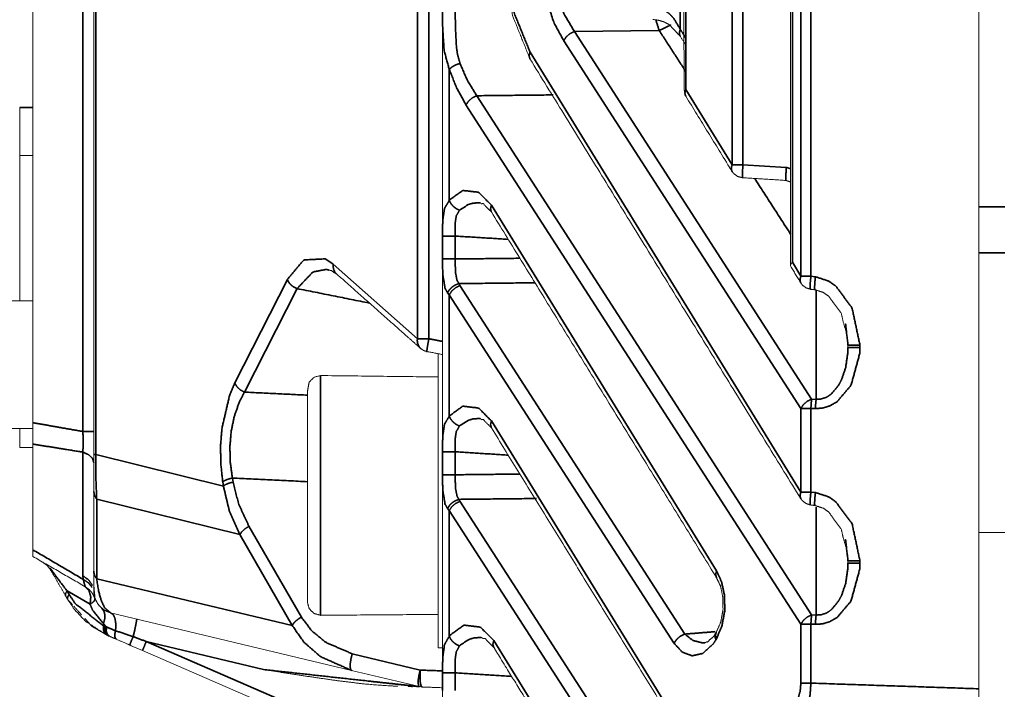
# Model space of a CAD drawing. Header units: millimetres. Extents: x 4 to 836, y 5 to 589.
# Tile 62 of 145: x 504 to 527, y 250 to 265. Entities that reach past the tile are written whole.
import ezdxf

# ---------------------------------------------------------------- set-up
doc = ezdxf.new("R2010")
doc.units = ezdxf.units.MM
doc.layers.add('1', color=7, linetype='Continuous', true_color=0xffffff)
doc.styles.add('ideas_simplex', font='simplex.shx')
doc.dimstyles.get("Standard").update_dxf_attribs({"dimtxt": 0.18, "dimasz": 0.18, "dimexe": 0.18, "dimexo": 0.0625, "dimgap": 0.09, "dimtad": 0, "dimtih": 1, "dimtoh": 1, "dimdec": 4, "dimzin": 0, "dimdsep": 46, "dimtxsty": 'Standard', "dimcen": 0.09, "dimadec": 0, "dimazin": 0, "dimtfac": 1, "dimtdec": 4, "dimtofl": 0, "dimtmove": 0, "dimatfit": 3, "dimfxl": 1, "dimtolj": 1, "dimtzin": 0, "dimarcsym": 0})

# ---------------------------------------------------------------- blocks, each defined once
blk = doc.blocks.new('_U2')
at = {"layer": '1', "color": 152, "lineweight": 13}
for p, q in [((528.608264, 297), (584.408263, 297)), ((528.608264, 246.499924), (584.408263, 246.499924))]:
    blk.add_line(p, q, dxfattribs=at)
at = {"layer": '1', "color": 27, "lineweight": 13}
blk.add_line((582.408263, 246.499924), (582.408263, 297), dxfattribs=at)
at = {"layer": '1', "color": 87, "lineweight": 25}
for p, q in [((580.908263, 278.852462), (575.283263, 278.852462)), ((575.283263, 278.852462), (575.283263, 277.352462)), ((580.908263, 277.352462), (580.908263, 278.852462)), ((575.283263, 266.147462), (575.283263, 264.647462)), ((580.908263, 264.647462), (580.908263, 266.147462)), ((575.283263, 264.647462), (580.908263, 264.647462))]:
    blk.add_line(p, q, dxfattribs=at)
at = {"layer": '1', "color": 27, "lineweight": 18}
for points in [[(582.408263, 297), (582.937244, 294.000002), (581.879282, 293.999998)], [(582.408263, 246.499924), (581.879282, 249.499922), (582.937244, 249.499926)]]:
    blk.add_solid(points, dxfattribs=at)
at = {"layer": '1', "color": 87, "linetype": 'Continuous', "lineweight": 25, "char_height": 3, "attachment_point": 7, "rotation": 90, "line_spacing_factor": 1.204819, "style": 'ideas_simplex'}
for s, insert in [('\\W1.2280;1.99', (580.754763, 266.094962)), ('\\W1.2097;50,5', (573.442263, 266.094962))]:
    blk.add_mtext(s, dxfattribs=dict(at, insert=insert))

msp = doc.modelspace()

# ---------------------------------------------------------------- linework, layer by layer
at = {"layer": '1', "color": 143, "linetype": 'Continuous', "lineweight": 18}
for p, q in [((505.808, 254.94), (505.808, 339.06)), ((526.108, 267.03), (526.108, 249.563)), ((523.108, 257.393), (523.108, 257.447)), ((504.408, 255.177), (504.408, 252.752)), ((505.808, 252.263), (505.808, 254.088)), ((523.108, 252.443), (523.108, 252.498)), ((505.209, 251.614), (505.16, 251.698)), ((505.808, 251.794), (505.81, 251.754)), ((511.719, 249.985), (506.192, 251.308)), ((506.144, 250.779), (506.107, 250.796)), ((506.164, 250.77), (506.144, 250.779)), ((511.651, 248.389), (506.926, 250.44)), ((513.279, 249.612), (511.719, 249.985)), ((513.338, 249.604), (513.279, 249.612))]:
    msp.add_line(p, q, dxfattribs=at)
at = {"layer": '1', "color": 143, "linetype": 'Continuous', "lineweight": 35}
for p, q in [((505.852, 339.06), (505.852, 254.94)), ((505.558, 255.466), (505.558, 338.534)), ((519.389, 266.073), (519.389, 263.314)), ((520.453, 261.586), (520.453, 266.117)), ((520.699, 266.117), (520.699, 261.586)), ((521.832, 266.175), (521.832, 259.346)), ((522.028, 259.027), (522.028, 266.183)), ((522.258, 266.183), (522.258, 259.027)), ((513.232, 257.592), (513.232, 265.882)), ((513.495, 265.653), (513.495, 257.592)), ((518.779, 264.664), (516.834, 264.642)), ((516.834, 264.642), (522.274, 256.208)), ((522.028, 255.996), (516.588, 264.43)), ((515.815, 264.171), (522.028, 254.077)), ((513.962, 263.772), (513.962, 260.764)), ((514.592, 263.168), (522.274, 251.258)), ((519.389, 263.314), (520.453, 261.586)), ((522.028, 251.046), (514.346, 262.956)), ((520.699, 261.586), (521.693, 261.524)), ((514.929, 260.659), (520.093, 252.271)), ((513.808, 259.423), (513.808, 259.949)), ((514.1, 259.949), (514.1, 259.423)), ((511.3, 259.301), (513.232, 257.592)), ((521.832, 259.346), (522.028, 259.027)), ((509.043, 256.578), (510.248, 258.953)), ((514.182, 258.858), (514.208, 258.813)), ((522.258, 259.027), (522.361, 259.015)), ((510.47, 258.744), (509.264, 256.369)), ((513.962, 258.601), (513.924, 258.646)), ((514.208, 258.813), (519.366, 250.817)), ((519.12, 250.605), (513.962, 258.601)), ((513.962, 258.601), (513.962, 255.814)), ((523.384, 257.447), (523.384, 257.393)), ((522.274, 256.208), (522.378, 256.203)), ((522.028, 254.077), (522.028, 255.996)), ((522.361, 255.991), (522.258, 255.996)), ((522.258, 255.996), (522.258, 254.077)), ((514.929, 255.709), (519.803, 247.793)), ((513.808, 254.473), (513.808, 255)), ((514.1, 255), (514.1, 254.473)), ((505.558, 252.154), (505.558, 254.992)), ((505.852, 254.94), (508.781, 254.215)), ((508.988, 254.398), (509.002, 254.304)), ((508.781, 254.215), (508.766, 254.309)), ((509.159, 253.099), (505.874, 253.912)), ((505.874, 253.912), (505.874, 252.088)), ((514.182, 253.909), (514.208, 253.864)), ((522.258, 254.077), (522.361, 254.065)), ((513.962, 253.651), (513.924, 253.696)), ((517.627, 247.97), (513.962, 253.651)), ((513.962, 253.651), (513.962, 250.766)), ((514.208, 253.864), (517.873, 248.182)), ((509.367, 253.293), (510.569, 251.208)), ((510.361, 251.014), (509.159, 253.099)), ((523.384, 252.498), (523.384, 252.443)), ((505.562, 252.075), (505.558, 252.154)), ((505.874, 252.088), (510.361, 251.014)), ((505.195, 251.808), (505.244, 251.724)), ((505.724, 251.502), (505.195, 251.808)), ((522.274, 251.258), (522.378, 251.254)), ((506.1, 250.983), (506.03, 251.057)), ((506.03, 251.008), (506.03, 251.057)), ((506.03, 251.008), (506.073, 250.992)), ((506.073, 250.992), (506.1, 250.983)), ((522.028, 249.693), (522.028, 251.046)), ((522.361, 251.042), (522.258, 251.046)), ((522.258, 251.046), (522.258, 249.693)), ((520.091, 250.709), (520.078, 250.687)), ((509.699, 250.004), (507.012, 250.647)), ((507.012, 250.647), (511.737, 248.597)), ((514.984, 250.671), (516.595, 248.054)), ((511.737, 250.366), (513.297, 249.992)), ((513.808, 249.523), (513.808, 249.929)), ((514.1, 249.929), (514.1, 249.523))]:
    msp.add_line(p, q, dxfattribs=at)
at = {"layer": '1', "color": 92, "linetype": 'Continuous', "lineweight": 18}
msp.add_line((526.108, 259.561), (526.108, 251.439), dxfattribs=at)
at = {"layer": '1', "color": 143, "linetype": 'Continuous', "lineweight": 18}
for points, knots in [([(513.808, 248.277), (513.808, 264.122), (513.808, 297), (513.808, 313.439), (513.808, 345.723)], [0, 0, 0.162606, 0.5, 0.668697, 1, 1]), ([(515.285, 266.084), (515.339, 265.631), (515.414, 265.005), (515.802, 264.042), (515.813, 264.013)], [0, 0, 0.199353, 0.475171, 0.985026, 1, 1]), ([(519.343, 266.073), (519.343, 265.828), (519.349, 263.314)], [0, 0, 0.088691, 1, 1]), ([(518.635, 264.917), (518.635, 264.917), (518.765, 264.899), (518.865, 264.869), (518.885, 264.862), (518.967, 264.821), (519.008, 264.799), (519.142, 264.654), (519.251, 264.545), (519.259, 264.537)], [0, 0, 0.000203, 0.143714, 0.263964, 0.28913, 0.402841, 0.462905, 0.749114, 0.983387, 1, 1]), ([(519.349, 263.314), (519.367, 263.233), (519.368, 263.228), (519.376, 263.188), (519.388, 263.157)], [0, 0, 0.512869, 0.5409, 0.798598, 1, 1]), ([(519.388, 263.157), (520.409, 261.498), (520.451, 261.429)], [0, 0, 0.960144, 1, 1]), ([(504.108, 262.9), (504.108, 262.479), (504.108, 262.122), (504.108, 261.884), (504.108, 261.8)], [0, 0, 0.25, 0.500002, 0.750001, 1, 1]), ([(504.108, 261.8), (504.108, 261.469), (504.108, 260.526), (504.108, 259.115), (504.108, 258.464)], [0, 0, 0.294914, 0.589829, 0.884744, 1, 1]), ([(520.451, 261.429), (520.473, 261.4), (520.489, 261.38), (520.491, 261.379), (520.581, 261.314), (520.688, 261.287)], [0, 0, 0.127711, 0.217615, 0.226988, 0.613431, 1, 1]), ([(520.688, 261.287), (521.674, 261.225), (521.679, 261.224), (521.682, 261.224)], [0, 0, 0.991479, 0.996967, 1, 1]), ([(521.682, 261.224), (521.684, 261.224), (521.792, 261.19)], [0, 0, 0.013077, 1, 1]), ([(514.665, 260.714), (514.666, 260.714), (514.707, 260.685), (514.695, 260.691), (514.748, 260.693), (514.778, 260.65), (514.916, 260.513), (514.923, 260.506), (514.928, 260.502)], [0, 0, 0.000792, 0.220627, 0.235828, 0.398012, 0.532381, 0.964719, 0.987605, 1, 1]), ([(521.792, 259.262), (521.789, 259.29), (521.791, 259.294), (521.832, 259.346)], [0, 0, 0.361022, 0.412789, 1, 1]), ([(511.2, 259.168), (511.262, 259.157), (511.285, 259.135), (511.378, 259.08)], [0, 0, 0.406479, 0.548757, 1, 1]), ([(511.378, 259.08), (512.866, 257.76), (513.308, 257.369)], [0, 0, 0.771128, 1, 1]), ([(521.792, 259.262), (522.022, 258.877), (522.027, 258.87)], [0, 0, 0.980581, 1, 1]), ([(522.027, 258.87), (522.028, 258.868), (522.032, 258.864), (522.06, 258.827), (522.146, 258.76), (522.156, 258.757), (522.247, 258.729)], [0, 0, 0.00954, 0.029107, 0.2017, 0.606329, 0.647502, 1, 1]), ([(522.247, 258.729), (522.344, 258.718), (522.348, 258.717), (522.351, 258.717)], [0, 0, 0.940518, 0.976101, 1, 1]), ([(522.351, 258.717), (522.394, 258.703), (522.539, 258.656), (522.546, 258.651), (522.664, 258.573), (522.773, 258.42), (522.956, 258.175), (522.999, 257.975), (523.087, 257.679), (523.108, 257.447)], [0, 0, 0.028799, 0.125712, 0.130862, 0.220436, 0.33878, 0.531225, 0.659789, 0.853949, 1, 1]), ([(513.308, 257.369), (513.375, 257.323), (513.385, 257.319), (513.429, 257.305), (513.448, 257.301)], [0, 0, 0.516627, 0.582518, 0.873962, 1, 1]), ([(511.008, 256.749), (510.86, 256.71), (510.858, 256.709), (510.749, 256.6), (510.748, 256.599), (510.708, 256.38)], [0, 0, 0.164706, 0.166311, 0.331397, 0.3339, 1, 1]), ([(513.708, 256.716), (511.034, 256.749), (511.008, 256.749)], [0, 0, 0.99038, 1, 1]), ([(510.708, 256.38), (510.708, 256.172), (510.708, 255.837), (510.708, 255.396), (510.708, 254.874)], [0, 0, 0.250066, 0.500044, 0.750022, 1, 1]), ([(514.665, 255.764), (514.666, 255.764), (514.707, 255.736), (514.695, 255.742), (514.748, 255.743), (514.778, 255.7), (514.916, 255.563), (514.923, 255.556), (514.928, 255.552)], [0, 0, 0.000792, 0.220628, 0.235829, 0.398012, 0.532383, 0.964719, 0.987605, 1, 1]), ([(504.108, 255.536), (504.108, 255.422), (504.108, 255.184), (504.108, 255.1)], [0, 0, 0.137487, 0.568746, 1, 1]), ([(504.408, 255.177), (504.408, 255.441), (504.408, 255.668)], [0, 0, 0.559857, 1, 1]), ([(505.808, 254.088), (505.808, 254.493), (505.808, 254.94)], [0, 0, 0.521549, 1, 1]), ([(510.708, 254.874), (510.708, 254.3), (510.708, 253.71), (510.708, 253.136), (510.708, 252.612), (510.708, 252.17), (510.708, 251.833), (510.708, 251.622), (510.708, 251.55), (510.708, 251.55)], [0, 0, 0.124995, 0.249992, 0.374987, 0.499982, 0.624978, 0.749974, 0.874969, 0.999965, 1, 1]), ([(522.027, 253.92), (522.027, 253.92), (522.028, 253.919), (522.06, 253.881), (522.144, 253.814), (522.247, 253.78)], [0, 0, 0.001339, 0.007711, 0.193391, 0.595496, 1, 1]), ([(522.247, 253.78), (522.349, 253.768), (522.351, 253.768)], [0, 0, 0.986388, 1, 1]), ([(522.351, 253.768), (522.394, 253.753), (522.539, 253.706), (522.546, 253.702), (522.664, 253.623), (522.773, 253.47), (522.956, 253.225), (522.999, 253.025), (523.087, 252.729), (523.108, 252.498)], [0, 0, 0.028799, 0.125713, 0.130863, 0.220437, 0.338781, 0.531227, 0.659788, 0.853949, 1, 1]), ([(504.408, 252.6), (504.408, 252.649), (504.408, 252.752)], [0, 0, 0.559855, 1, 1]), ([(504.822, 252.284), (504.809, 252.305), (504.741, 252.388), (504.639, 252.467)], [0, 0, 0.093777, 0.498999, 1, 1]), ([(505.16, 251.698), (504.904, 252.141), (504.822, 252.284)], [0, 0, 0.759407, 1, 1]), ([(505.808, 252.263), (505.808, 252.081), (505.808, 251.946), (505.836, 251.631), (505.916, 251.485), (506.039, 251.373), (506.192, 251.308)], [0, 0, 0.131908, 0.284748, 0.791402, 0.860936, 0.930468, 1, 1]), ([(505.808, 251.794), (505.808, 251.946), (505.808, 252.081), (505.808, 252.263)], [0, 0, 0.633949, 0.830429, 1, 1]), ([(520.092, 252.114), (520.094, 252.108), (520.185, 251.919), (520.207, 251.815), (520.237, 251.67), (520.239, 251.564), (520.242, 251.379), (520.216, 251.236), (520.188, 251.085), (520.09, 250.869), (520.087, 250.862)], [0, 0, 0.005252, 0.192571, 0.271397, 0.377517, 0.448829, 0.573714, 0.677948, 0.787097, 0.992908, 1, 1]), ([(505.612, 251.905), (505.707, 251.834), (505.748, 251.79), (505.783, 251.741), (505.835, 251.633)], [0, 0, 0.333138, 0.500002, 0.666869, 1, 1]), ([(506.107, 250.796), (505.621, 251.11), (505.368, 251.378), (505.209, 251.614)], [0, 0, 0.493108, 0.78545, 1, 1]), ([(506.192, 251.308), (506.039, 251.373), (505.916, 251.485), (505.836, 251.631), (505.808, 251.794)], [0, 0, 0.25, 0.499998, 0.75, 1, 1]), ([(505.81, 251.754), (505.825, 251.666), (505.832, 251.642), (505.835, 251.633)], [0, 0, 0.479945, 0.736715, 1, 1]), ([(505.988, 251.411), (506.036, 251.375), (506.138, 251.324), (506.192, 251.308)], [0, 0, 0.284362, 0.779553, 1, 1]), ([(510.708, 251.55), (510.748, 251.401), (510.749, 251.4), (510.858, 251.291), (510.864, 251.289), (511.008, 251.25)], [0, 0, 0.33144, 0.33645, 0.666979, 0.679176, 1, 1]), ([(505.606, 251.174), (505.768, 250.993), (506.107, 250.796)], [0, 0, 0.361367, 1, 1]), ([(511.008, 251.25), (511.118, 251.25), (513.708, 251.269)], [0, 0, 0.040594, 1, 1]), ([(514.697, 250.742), (514.698, 250.742), (514.745, 250.711), (514.733, 250.717), (514.79, 250.718), (514.822, 250.672), (514.97, 250.525), (514.978, 250.518), (514.983, 250.514)], [0, 0, 0.00078, 0.220602, 0.23522, 0.397164, 0.531826, 0.964685, 0.987612, 1, 1]), ([(520.072, 250.836), (520.069, 250.832), (520.028, 250.763), (519.928, 250.679), (519.893, 250.636), (519.864, 250.638), (519.831, 250.619), (519.828, 250.619)], [0, 0, 0.009364, 0.157158, 0.486016, 0.652106, 0.776653, 0.99404, 1, 1]), ([(520.087, 250.862), (520.078, 250.847), (520.072, 250.836)], [0, 0, 0.566677, 1, 1]), ([(506.63, 250.568), (506.584, 250.588), (506.323, 250.701)], [0, 0, 0.147294, 1, 1]), ([(514.983, 250.514), (515.054, 250.398), (516.594, 247.897)], [0, 0, 0.044112, 1, 1]), ([(512.586, 249.63), (512.007, 249.674), (511.315, 249.76), (510.541, 249.873), (509.727, 250), (509.699, 250.004)], [0, 0, 0.199457, 0.438675, 0.707325, 0.990339, 1, 1]), ([(526.108, 249.563), (526.108, 249.233), (526.108, 249.08)], [0, 0, 0.667365, 1, 1])]:
    msp.add_open_spline(points, degree=1, knots=knots, dxfattribs=at)
for points in [[(504.408, 338.332), (504.408, 255.668)], [(521.792, 266.175), (521.792, 259.262)], [(519.259, 264.537), (519.389, 264.326)], [(515.813, 264.013), (522.027, 253.92)], [(504.408, 261.8), (504.108, 261.8)], [(514.928, 260.502), (520.092, 252.114)], [(513.448, 257.301), (513.808, 257.23)], [(514.928, 255.552), (519.801, 247.636)], [(504.408, 255.1), (504.108, 255.1)], [(526.708, 253.15), (526.108, 253.15)], [(505.612, 251.905), (504.408, 252.6)], [(505.209, 251.614), (505.321, 251.49)], [(505.352, 251.455), (505.529, 251.258)], [(506.323, 250.701), (506.164, 250.77)], [(506.926, 250.44), (506.63, 250.568)], [(512.784, 249.623), (512.586, 249.63)], [(512.784, 249.623), (512.586, 249.63)], [(513.117, 249.611), (513.018, 249.615)], [(513.117, 249.611), (513.018, 249.615)], [(513.808, 249.587), (513.338, 249.604)]]:
    msp.add_open_spline(points, degree=1, dxfattribs=at)
at = {"layer": '1', "color": 92, "linetype": 'Continuous', "lineweight": 18}
for points, knots in [([(526.108, 333.379), (526.108, 329.625), (526.108, 282.725), (526.108, 260.621)], [0, 0, 0.051592, 0.6962, 1, 1]), ([(526.108, 259.561), (526.108, 260.047), (526.108, 260.621)], [0, 0, 0.499998, 1, 1])]:
    msp.add_open_spline(points, degree=1, knots=knots, dxfattribs=at)
at = {"layer": '1', "color": 143, "linetype": 'Continuous', "lineweight": 35}
for points in [[(519.261, 266.515), (519.261, 264.694)], [(519.389, 263.718), (518.779, 264.664)], [(519.261, 264.694), (519.389, 264.486)], [(516.348, 263.187), (514.592, 263.168)], [(504.108, 262.9), (504.408, 262.9)], [(521.693, 261.524), (521.792, 261.493)], [(521.792, 259.993), (520.969, 261.269)], [(515.315, 259.873), (514.1, 259.949)], [(514.1, 259.423), (515.582, 259.439)], [(515.928, 258.877), (514.182, 258.858)], [(512.133, 258.411), (510.47, 258.744)], [(522.378, 256.203), (522.378, 258.7)], [(513.495, 257.592), (513.808, 257.53)], [(509.264, 256.369), (510.708, 256.299)], [(515.315, 254.923), (514.1, 255)], [(510.708, 254.314), (508.988, 254.398)], [(514.1, 254.473), (515.582, 254.489)], [(515.962, 253.928), (514.182, 253.909)], [(522.378, 251.254), (522.378, 253.728)], [(504.408, 252.752), (505.562, 252.075)], [(506.712, 250.758), (507.012, 250.647)], [(519.366, 250.817), (520.064, 250.874)], [(513.297, 249.992), (513.809, 249.974)], [(515.393, 249.848), (514.1, 249.929)], [(522.258, 249.693), (526.108, 249.563)]]:
    msp.add_open_spline(points, degree=1, dxfattribs=at)
for points, knots in [([(515.325, 266.084), (515.446, 265.076), (515.815, 264.171)], [0, 0, 0.475492, 1, 1]), ([(516.266, 266.099), (516.378, 265.601), (516.595, 265.044), (516.834, 264.642)], [0, 0, 0.299061, 0.675976, 1, 1]), ([(516.588, 264.43), (516.349, 264.872), (516.02, 266.034)], [0, 0, 0.323416, 1, 1]), ([(513.962, 263.772), (513.844, 264.203), (513.811, 264.735), (513.808, 265.284)], [0, 0, 0.317481, 0.663595, 1, 1]), ([(514.1, 265.284), (514.102, 264.785), (514.125, 264.301), (514.148, 264.135), (514.208, 263.909)], [0, 0, 0.348164, 0.69638, 0.821852, 1, 1]), ([(518.646, 265.216), (518.775, 265.189), (518.893, 265.135), (519.013, 265.047), (519.105, 264.951), (519.261, 264.694)], [0, 0, 0.143702, 0.288636, 0.461534, 0.623154, 1, 1]), ([(518.779, 264.664), (518.772, 264.68), (518.701, 264.908)], [0, 0, 0.078817, 1, 1]), ([(518.779, 264.664), (519.036, 264.79), (519.036, 264.79)], [0, 0, 0.999968, 1, 1]), ([(516.834, 264.642), (516.731, 264.592), (516.645, 264.518), (516.588, 264.43)], [0, 0, 0.333336, 0.666665, 1, 1]), ([(519.259, 264.537), (519.249, 264.558), (519.241, 264.623), (519.261, 264.694)], [0, 0, 0.159473, 0.57973, 1, 1]), ([(515.815, 264.171), (515.794, 264.085), (515.813, 264.013)], [0, 0, 0.504708, 1, 1]), ([(513.962, 263.772), (514.006, 263.813), (514.024, 263.826), (514.064, 263.851), (514.109, 263.874), (514.133, 263.884), (514.208, 263.909)], [0, 0, 0.249761, 0.333225, 0.499999, 0.666769, 0.750241, 1, 1]), ([(514.208, 263.909), (514.379, 263.518), (514.592, 263.168)], [0, 0, 0.491725, 1, 1]), ([(514.346, 262.956), (514.134, 263.341), (513.962, 263.772)], [0, 0, 0.507023, 1, 1]), ([(514.346, 262.956), (514.403, 263.044), (514.489, 263.118), (514.592, 263.168)], [0, 0, 0.333332, 0.666664, 1, 1]), ([(519.389, 263.314), (519.368, 263.229), (519.373, 263.19), (519.374, 263.187), (519.388, 263.157)], [0, 0, 0.503403, 0.755593, 0.776342, 1, 1]), ([(520.451, 261.429), (520.45, 261.43), (520.434, 261.474), (520.432, 261.501), (520.435, 261.531), (520.453, 261.586)], [0, 0, 0.009486, 0.321807, 0.495464, 0.674846, 1, 1]), ([(520.453, 261.586), (520.494, 261.586), (520.591, 261.586), (520.699, 261.586)], [0, 0, 0.226739, 0.622647, 1, 1]), ([(520.688, 261.287), (520.688, 261.287), (520.687, 261.288), (520.687, 261.292), (520.686, 261.302), (520.686, 261.31), (520.688, 261.375), (520.688, 261.38), (520.692, 261.472), (520.692, 261.475), (520.699, 261.586)], [0, 0, 0.000266, 0.040939, 0.116238, 0.204748, 0.250714, 0.500336, 0.516057, 0.750238, 0.758198, 1, 1]), ([(521.682, 261.224), (521.681, 261.247), (521.682, 261.312), (521.687, 261.409), (521.693, 261.524)], [0, 0, 0.249731, 0.499815, 0.749905, 1, 1]), ([(513.962, 260.764), (513.974, 260.779), (514.271, 260.995), (514.634, 260.954), (514.929, 260.659)], [0, 0, 0.013659, 0.322616, 0.675456, 1, 1]), ([(513.808, 259.949), (513.808, 259.995), (513.812, 260.308), (513.853, 260.585), (513.962, 260.764)], [0, 0, 0.044176, 0.357864, 0.693253, 1, 1]), ([(513.962, 260.764), (513.999, 260.695), (514.053, 260.631), (514.121, 260.578), (514.197, 260.541)], [0, 0, 0.250007, 0.500005, 0.750004, 1, 1]), ([(514.665, 260.714), (514.665, 260.714), (514.504, 260.703), (514.399, 260.672), (514.208, 260.551), (514.197, 260.541)], [0, 0, 0.00003, 0.328769, 0.54934, 0.972386, 1, 1]), ([(514.929, 260.659), (514.909, 260.573), (514.928, 260.502)], [0, 0, 0.504728, 1, 1]), ([(514.197, 260.541), (514.122, 260.412), (514.099, 260.256), (514.098, 260.211), (514.1, 259.983), (514.1, 259.949)], [0, 0, 0.280384, 0.542318, 0.613337, 0.951508, 1, 1]), ([(513.808, 259.949), (513.831, 259.949), (513.894, 259.949), (513.988, 259.949), (514.1, 259.949)], [0, 0, 0.250002, 0.499998, 0.750001, 1, 1]), ([(510.248, 258.953), (510.623, 259.401), (511.116, 259.425), (511.3, 259.301)], [0, 0, 0.379129, 0.826195, 1, 1]), ([(511.378, 259.08), (511.347, 259.105), (511.304, 259.195), (511.3, 259.301)], [0, 0, 0.168572, 0.584286, 1, 1]), ([(513.808, 259.423), (513.831, 259.423), (513.894, 259.423), (513.988, 259.423), (514.1, 259.423)], [0, 0, 0.250002, 0.499998, 0.750001, 1, 1]), ([(513.924, 258.646), (513.866, 258.751), (513.812, 259.073), (513.808, 259.423)], [0, 0, 0.188987, 0.621158, 1, 1]), ([(514.1, 259.423), (514.102, 259.168), (514.105, 259.116), (514.14, 258.934), (514.182, 258.858)], [0, 0, 0.404421, 0.491892, 0.827393, 1, 1]), ([(511.2, 259.168), (511.143, 259.184), (510.837, 259.125), (510.47, 258.744)], [0, 0, 0.073589, 0.468914, 1, 1]), ([(510.47, 258.744), (510.395, 258.78), (510.372, 258.795), (510.33, 258.83), (510.295, 258.868), (510.28, 258.889), (510.248, 258.953)], [0, 0, 0.249729, 0.333212, 0.499997, 0.66678, 0.75027, 1, 1]), ([(514.182, 258.858), (514.098, 258.825), (514.072, 258.81), (514.023, 258.775), (513.981, 258.735), (513.964, 258.714), (513.924, 258.646)], [0, 0, 0.249679, 0.333191, 0.500002, 0.666801, 0.750319, 1, 1]), ([(522.027, 258.87), (522.009, 258.919), (522.008, 258.942), (522.009, 258.96), (522.028, 259.027)], [0, 0, 0.347826, 0.495494, 0.608505, 1, 1]), ([(522.028, 259.027), (522.061, 259.027), (522.153, 259.027), (522.258, 259.027)], [0, 0, 0.195547, 0.607424, 1, 1]), ([(522.247, 258.729), (522.245, 258.731), (522.243, 258.736), (522.241, 258.749), (522.24, 258.752), (522.24, 258.817), (522.241, 258.827), (522.246, 258.914), (522.247, 258.92), (522.258, 259.027)], [0, 0, 0.052098, 0.135548, 0.22784, 0.248417, 0.498696, 0.528052, 0.749455, 0.764495, 1, 1]), ([(522.351, 258.717), (522.344, 258.74), (522.344, 258.805), (522.35, 258.901), (522.361, 259.015)], [0, 0, 0.247465, 0.498313, 0.749159, 1, 1]), ([(522.361, 259.015), (522.657, 258.919), (522.831, 258.8), (523.201, 258.3), (523.384, 257.447)], [0, 0, 0.154329, 0.259276, 0.567883, 1, 1]), ([(514.208, 258.813), (514.106, 258.763), (514.019, 258.688), (513.962, 258.601)], [0, 0, 0.333337, 0.666663, 1, 1]), ([(523.108, 257.447), (523.055, 257.926), (523.055, 257.926)], [0, 0, 0.999986, 1, 1]), ([(513.308, 257.369), (513.294, 257.379), (513.29, 257.384), (513.279, 257.396), (513.236, 257.486), (513.228, 257.549), (513.232, 257.592)], [0, 0, 0.073324, 0.099406, 0.168859, 0.58352, 0.834856, 1, 1]), ([(513.495, 257.592), (513.385, 257.592), (513.291, 257.592), (513.232, 257.592)], [0, 0, 0.339296, 0.684657, 1, 1]), ([(513.495, 257.592), (513.474, 257.485), (513.474, 257.482), (513.458, 257.392), (513.458, 257.389), (513.449, 257.327), (513.447, 257.298), (513.448, 257.301)], [0, 0, 0.238277, 0.244582, 0.476656, 0.486203, 0.715094, 0.953376, 1, 1]), ([(523.384, 257.393), (523.379, 257.256), (523.178, 256.525), (522.859, 256.149), (522.689, 256.052), (522.524, 256.002), (522.361, 255.991)], [0, 0, 0.071049, 0.465869, 0.722769, 0.825114, 0.914998, 1, 1]), ([(522.378, 256.203), (522.494, 256.211), (522.612, 256.251), (522.66, 256.278), (522.733, 256.333), (522.901, 256.537), (522.961, 256.652), (523.056, 256.933), (523.105, 257.276), (523.108, 257.393)], [0, 0, 0.075215, 0.155576, 0.191404, 0.250192, 0.420829, 0.504645, 0.697958, 0.9236, 1, 1]), ([(523.108, 257.447), (523.117, 257.447), (523.129, 257.447), (523.144, 257.447), (523.188, 257.447), (523.244, 257.447), (523.277, 257.447), (523.311, 257.447), (523.384, 257.447)], [0, 0, 0.166563, 0.249991, 0.333447, 0.499999, 0.666562, 0.750004, 0.833443, 1, 1]), ([(523.108, 257.393), (523.129, 257.393), (523.188, 257.393), (523.277, 257.393), (523.384, 257.393)], [0, 0, 0.249991, 0.499998, 0.750003, 1, 1]), ([(511.008, 256.749), (511.008, 256.687), (511.008, 256.671), (511.008, 256.438), (511.008, 256.352), (511.008, 256.062), (511.008, 255.762), (511.008, 255.567), (511.008, 254.98)], [0, 0, 0.177529, 0.198651, 0.398832, 0.451631, 0.599297, 0.725913, 0.799819, 1, 1]), ([(508.766, 254.309), (508.722, 254.72), (508.716, 255.13), (508.747, 255.539), (508.929, 256.314), (509.043, 256.578)], [0, 0, 0.167898, 0.330282, 0.494899, 0.848221, 1, 1]), ([(509.264, 256.369), (509.146, 256.141), (509.028, 255.801), (508.96, 255.468), (508.93, 255.112), (508.939, 254.755), (508.988, 254.398)], [0, 0, 0.153798, 0.344909, 0.509076, 0.672057, 0.832865, 1, 1]), ([(509.264, 256.369), (509.167, 256.421), (509.09, 256.494), (509.043, 256.578)], [0, 0, 0.333335, 0.66666, 1, 1]), ([(522.028, 255.996), (522.085, 256.083), (522.172, 256.157), (522.274, 256.208)], [0, 0, 0.333332, 0.66667, 1, 1]), ([(522.274, 256.208), (522.27, 256.171), (522.265, 256.111), (522.263, 256.088), (522.258, 255.996)], [0, 0, 0.2089, 0.500385, 0.604925, 1, 1]), ([(522.378, 256.203), (522.373, 256.158), (522.368, 256.106), (522.364, 256.05), (522.361, 255.991)], [0, 0, 0.249991, 0.499994, 0.749999, 1, 1]), ([(513.962, 255.814), (513.974, 255.829), (514.271, 256.045), (514.634, 256.004), (514.929, 255.709)], [0, 0, 0.013662, 0.322616, 0.675456, 1, 1]), ([(522.028, 255.996), (522.088, 255.996), (522.167, 255.996), (522.258, 255.996)], [0, 0, 0.329375, 0.664676, 1, 1]), ([(513.808, 255), (513.808, 255.045), (513.812, 255.358), (513.853, 255.635), (513.962, 255.814)], [0, 0, 0.044176, 0.357867, 0.693256, 1, 1]), ([(514.197, 255.591), (514.136, 255.62), (514.121, 255.628), (514.079, 255.659), (514.053, 255.681), (514.03, 255.706), (513.999, 255.745), (513.99, 255.759), (513.962, 255.814)], [0, 0, 0.199834, 0.24989, 0.399916, 0.499993, 0.600081, 0.750104, 0.800163, 1, 1]), ([(514.665, 255.764), (514.665, 255.764), (514.504, 255.754), (514.399, 255.722), (514.208, 255.602), (514.197, 255.591)], [0, 0, 0.000031, 0.32877, 0.54934, 0.972388, 1, 1]), ([(514.928, 255.552), (514.909, 255.624), (514.929, 255.709)], [0, 0, 0.495273, 1, 1]), ([(504.408, 255.668), (505.14, 255.538), (505.558, 255.466)], [0, 0, 0.636553, 1, 1]), ([(505.808, 255.466), (505.778, 255.466), (505.691, 255.466), (505.558, 255.466)], [0, 0, 0.333332, 0.666667, 1, 1]), ([(505.558, 254.992), (505.566, 255.217), (505.558, 255.466)], [0, 0, 0.499883, 1, 1]), ([(514.197, 255.591), (514.122, 255.462), (514.099, 255.306), (514.098, 255.261), (514.1, 255.033), (514.1, 255)], [0, 0, 0.280382, 0.542315, 0.613334, 0.951503, 1, 1]), ([(505.558, 254.992), (505.14, 255.058), (504.408, 255.177)], [0, 0, 0.363406, 1, 1]), ([(514.1, 255), (513.988, 255), (513.894, 255), (513.831, 255), (513.808, 255)], [0, 0, 0.249999, 0.500002, 0.749998, 1, 1]), ([(505.808, 254.755), (505.778, 254.848), (505.691, 254.931), (505.558, 254.992)], [0, 0, 0.333333, 0.666668, 1, 1]), ([(505.852, 254.94), (505.819, 254.94), (505.808, 254.94)], [0, 0, 0.499997, 1, 1]), ([(505.852, 254.94), (505.856, 254.403), (505.874, 253.912)], [0, 0, 0.485959, 1, 1]), ([(511.008, 254.98), (511.008, 254.337), (511.008, 254.093), (511.008, 253.674), (511.008, 253.196), (511.008, 253.03), (511.008, 252.442), (511.008, 252.385), (511.008, 251.945), (511.008, 251.75), (511.008, 251.568), (511.008, 251.359), (511.008, 251.331), (511.008, 251.25), (511.008, 251.25)], [0, 0, 0.124762, 0.170823, 0.249735, 0.341767, 0.374674, 0.499435, 0.5126, 0.624283, 0.683493, 0.749272, 0.854409, 0.874155, 0.998916, 1, 1]), ([(508.988, 254.398), (508.895, 254.374), (508.819, 254.344), (508.766, 254.309)], [0, 0, 0.333332, 0.666668, 1, 1]), ([(514.1, 254.473), (513.988, 254.473), (513.894, 254.473), (513.831, 254.473), (513.808, 254.473)], [0, 0, 0.249999, 0.500002, 0.749998, 1, 1]), ([(513.924, 253.696), (513.866, 253.801), (513.812, 254.123), (513.808, 254.473)], [0, 0, 0.188987, 0.621158, 1, 1]), ([(514.1, 254.473), (514.102, 254.219), (514.105, 254.166), (514.14, 253.984), (514.182, 253.909)], [0, 0, 0.404417, 0.491894, 0.827397, 1, 1]), ([(509.002, 254.304), (508.91, 254.28), (508.833, 254.249), (508.781, 254.215)], [0, 0, 0.333342, 0.666674, 1, 1]), ([(509.159, 253.099), (508.915, 253.651), (508.781, 254.215)], [0, 0, 0.510727, 1, 1]), ([(509.002, 254.304), (509.134, 253.793), (509.367, 253.293)], [0, 0, 0.487457, 1, 1]), ([(505.874, 253.912), (505.825, 253.997), (505.808, 254.088)], [0, 0, 0.50001, 1, 1]), ([(514.182, 253.909), (514.098, 253.875), (514.072, 253.86), (514.023, 253.825), (513.981, 253.785), (513.964, 253.764), (513.924, 253.696)], [0, 0, 0.249682, 0.333193, 0.499997, 0.666802, 0.750305, 1, 1]), ([(522.027, 253.92), (522.008, 253.992), (522.008, 253.999), (522.028, 254.077)], [0, 0, 0.494936, 0.537888, 1, 1]), ([(522.028, 254.077), (522.053, 254.077), (522.089, 254.077), (522.145, 254.077), (522.258, 254.077)], [0, 0, 0.15094, 0.334185, 0.576477, 1, 1]), ([(522.247, 253.78), (522.24, 253.802), (522.24, 253.866), (522.246, 253.963), (522.258, 254.077)], [0, 0, 0.242849, 0.495232, 0.74762, 1, 1]), ([(522.351, 253.768), (522.344, 253.79), (522.344, 253.855), (522.35, 253.951), (522.361, 254.065)], [0, 0, 0.247469, 0.498316, 0.749161, 1, 1]), ([(522.361, 254.065), (522.657, 253.97), (522.831, 253.85), (523.201, 253.35), (523.384, 252.498)], [0, 0, 0.154329, 0.259276, 0.567884, 1, 1]), ([(514.208, 253.864), (514.106, 253.813), (514.019, 253.739), (513.962, 253.651)], [0, 0, 0.333329, 0.66667, 1, 1]), ([(509.367, 253.293), (509.272, 253.229), (509.198, 253.16), (509.159, 253.099)], [0, 0, 0.33333, 0.666664, 1, 1]), ([(523.108, 252.498), (523.055, 252.976), (523.055, 252.976)], [0, 0, 0.999988, 1, 1]), ([(504.809, 252.328), (504.809, 252.328), (504.842, 252.286), (504.859, 252.263)], [0, 0, 0.000001, 0.653769, 1, 1]), ([(523.384, 252.443), (523.379, 252.306), (523.178, 251.575), (522.859, 251.199), (522.689, 251.102), (522.524, 251.052), (522.361, 251.042)], [0, 0, 0.071047, 0.465866, 0.722768, 0.825114, 0.914998, 1, 1]), ([(522.378, 251.254), (522.494, 251.261), (522.612, 251.301), (522.66, 251.329), (522.733, 251.383), (522.901, 251.587), (522.961, 251.702), (523.056, 251.983), (523.105, 252.326), (523.108, 252.443)], [0, 0, 0.075215, 0.155577, 0.191404, 0.250193, 0.420828, 0.504646, 0.697958, 0.9236, 1, 1]), ([(523.108, 252.498), (523.117, 252.498), (523.129, 252.498), (523.144, 252.498), (523.188, 252.498), (523.244, 252.498), (523.277, 252.498), (523.311, 252.498), (523.384, 252.498)], [0, 0, 0.166563, 0.249991, 0.333447, 0.499999, 0.666562, 0.750004, 0.833443, 1, 1]), ([(523.108, 252.443), (523.129, 252.443), (523.188, 252.443), (523.277, 252.443), (523.384, 252.443)], [0, 0, 0.249991, 0.499998, 0.750003, 1, 1]), ([(504.822, 252.284), (504.836, 252.27), (504.859, 252.263)], [0, 0, 0.500001, 1, 1]), ([(504.859, 252.263), (504.933, 252.156), (504.964, 252.113), (505.195, 251.808)], [0, 0, 0.215174, 0.305037, 1, 1]), ([(505.558, 252.154), (505.691, 252.061), (505.778, 251.936)], [0, 0, 0.500011, 1, 1]), ([(505.562, 252.075), (505.687, 251.994), (505.773, 251.883)], [0, 0, 0.500005, 1, 1]), ([(505.612, 251.905), (505.612, 251.914), (505.6, 251.949), (505.562, 252.075)], [0, 0, 0.24908, 0.497672, 1, 1]), ([(505.874, 252.088), (505.846, 252.129), (505.825, 252.172), (505.812, 252.217), (505.808, 252.263)], [0, 0, 0.249993, 0.500001, 0.749991, 1, 1]), ([(505.874, 252.088), (505.918, 251.804), (505.979, 251.586), (506.06, 251.417), (506.192, 251.308)], [0, 0, 0.186941, 0.388156, 0.630451, 1, 1]), ([(520.093, 252.271), (520.072, 252.185), (520.092, 252.114), (520.092, 252.114)], [0, 0, 0.504692, 0.999983, 1, 1]), ([(520.093, 252.271), (520.211, 252.009), (520.276, 251.704), (520.282, 251.356), (520.216, 251.001), (520.091, 250.709)], [0, 0, 0.193839, 0.379332, 0.57561, 0.788168, 1, 1]), ([(505.724, 251.502), (505.739, 251.673), (505.699, 251.815), (505.612, 251.905)], [0, 0, 0.335305, 0.670621, 1, 1]), ([(505.195, 251.808), (505.158, 251.746), (505.16, 251.698)], [0, 0, 0.500003, 1, 1]), ([(505.209, 251.614), (505.203, 251.644), (505.207, 251.662), (505.215, 251.681), (505.244, 251.724)], [0, 0, 0.333057, 0.500002, 0.666946, 1, 1]), ([(505.244, 251.724), (505.383, 251.517), (506.03, 251.008)], [0, 0, 0.212101, 1, 1]), ([(505.724, 251.502), (505.791, 251.552), (505.813, 251.574), (505.829, 251.597), (505.835, 251.633)], [0, 0, 0.333094, 0.487169, 0.666907, 1, 1]), ([(506.03, 251.057), (505.781, 251.369), (505.724, 251.502)], [0, 0, 0.75314, 1, 1]), ([(506.03, 251.057), (506.058, 251.165), (506.062, 251.2), (506.06, 251.265), (506.047, 251.323), (506.036, 251.348), (505.988, 251.411)], [0, 0, 0.249768, 0.333232, 0.499998, 0.66677, 0.750231, 1, 1]), ([(506.307, 250.895), (506.315, 251.024), (506.314, 251.044), (506.296, 251.174), (506.254, 251.265), (506.192, 251.308)], [0, 0, 0.210678, 0.24485, 0.496568, 0.748284, 1, 1]), ([(506.712, 250.758), (506.747, 250.913), (506.775, 251.046), (506.791, 251.133), (506.793, 251.164)], [0, 0, 0.243646, 0.495764, 0.747883, 1, 1]), ([(510.569, 251.208), (510.51, 251.17), (510.474, 251.143), (510.457, 251.13), (510.413, 251.088), (510.4, 251.075), (510.38, 251.049), (510.361, 251.014)], [0, 0, 0.199877, 0.333301, 0.400064, 0.599944, 0.666699, 0.80013, 1, 1]), ([(510.569, 251.208), (510.804, 250.897), (511.132, 250.626), (511.737, 250.366)], [0, 0, 0.266903, 0.557483, 1, 1]), ([(522.028, 251.046), (522.085, 251.133), (522.172, 251.208), (522.274, 251.258)], [0, 0, 0.333339, 0.666667, 1, 1]), ([(522.274, 251.258), (522.27, 251.221), (522.265, 251.161), (522.263, 251.138), (522.258, 251.046)], [0, 0, 0.20891, 0.500376, 0.604914, 1, 1]), ([(522.378, 251.254), (522.373, 251.208), (522.368, 251.156), (522.364, 251.1), (522.361, 251.042)], [0, 0, 0.249999, 0.50001, 0.750007, 1, 1]), ([(506.107, 250.796), (506.055, 250.841), (506.028, 250.916), (506.03, 251.008)], [0, 0, 0.333328, 0.666666, 1, 1]), ([(506.144, 250.779), (506.094, 250.824), (506.069, 250.899), (506.073, 250.992)], [0, 0, 0.333326, 0.666657, 1, 1]), ([(506.164, 250.77), (506.117, 250.814), (506.094, 250.889), (506.1, 250.983)], [0, 0, 0.333338, 0.666672, 1, 1]), ([(506.1, 250.983), (506.292, 250.899), (506.307, 250.895)], [0, 0, 0.934897, 1, 1]), ([(511.719, 249.985), (511.009, 250.3), (510.628, 250.632), (510.361, 251.014)], [0, 0, 0.441227, 0.731107, 1, 1]), ([(513.962, 250.766), (513.985, 250.796), (514.296, 251.022), (514.675, 250.979), (514.984, 250.671)], [0, 0, 0.0256, 0.330814, 0.679384, 1, 1]), ([(522.028, 251.046), (522.088, 251.046), (522.167, 251.046), (522.258, 251.046)], [0, 0, 0.329375, 0.664676, 1, 1]), ([(506.323, 250.701), (506.301, 250.724), (506.296, 250.737), (506.29, 250.767), (506.29, 250.805), (506.292, 250.826), (506.307, 250.895)], [0, 0, 0.249661, 0.333181, 0.499998, 0.666813, 0.750335, 1, 1]), ([(506.307, 250.895), (506.651, 250.778), (506.712, 250.758)], [0, 0, 0.85323, 1, 1]), ([(506.63, 250.568), (506.636, 250.582), (506.653, 250.622), (506.679, 250.683), (506.712, 250.758)], [0, 0, 0.249999, 0.500001, 0.749993, 1, 1]), ([(513.808, 249.929), (513.812, 250.284), (513.852, 250.577), (513.962, 250.766)], [0, 0, 0.346395, 0.690291, 1, 1]), ([(514.197, 250.547), (514.136, 250.575), (514.121, 250.584), (514.08, 250.613), (514.054, 250.636), (514.03, 250.66), (513.999, 250.698), (513.99, 250.711), (513.962, 250.766)], [0, 0, 0.199836, 0.249901, 0.399919, 0.499998, 0.600079, 0.750108, 0.800173, 1, 1]), ([(514.697, 250.742), (514.529, 250.73), (514.418, 250.697), (514.219, 250.569), (514.197, 250.547)], [0, 0, 0.32055, 0.535873, 0.948844, 1, 1]), ([(519.366, 250.817), (519.303, 250.79), (519.263, 250.767), (519.244, 250.754), (519.192, 250.709), (519.177, 250.692), (519.15, 250.658), (519.12, 250.605)], [0, 0, 0.199885, 0.333309, 0.400058, 0.599945, 0.6667, 0.800117, 1, 1]), ([(519.366, 250.817), (519.552, 250.671), (519.764, 250.618), (519.828, 250.619)], [0, 0, 0.430116, 0.869884, 1, 1]), ([(520.072, 250.837), (520.072, 250.837), (520.056, 250.767), (520.078, 250.687)], [0, 0, 0.000038, 0.500021, 1, 1]), ([(520.087, 250.862), (520.086, 250.861), (520.069, 250.791), (520.091, 250.709)], [0, 0, 0.009329, 0.504667, 1, 1]), ([(506.926, 250.44), (506.931, 250.456), (506.95, 250.5), (506.978, 250.567), (507.012, 250.647)], [0, 0, 0.250001, 0.500002, 0.749998, 1, 1]), ([(514.197, 250.547), (514.122, 250.408), (514.1, 250.255), (514.097, 250.192), (514.1, 249.929)], [0, 0, 0.28308, 0.530881, 0.625766, 1, 1]), ([(514.983, 250.514), (514.963, 250.585), (514.984, 250.671)], [0, 0, 0.495306, 1, 1]), ([(520.078, 250.687), (520.013, 250.588), (519.778, 250.374), (519.533, 250.32), (519.314, 250.399), (519.12, 250.605)], [0, 0, 0.080279, 0.332415, 0.570112, 0.784647, 1, 1]), ([(511.737, 250.366), (511.71, 250.261), (511.693, 250.158), (511.689, 250.071), (511.698, 250.01), (511.719, 249.985)], [0, 0, 0.199994, 0.400002, 0.599996, 0.800002, 1, 1]), ([(509.699, 250.004), (510.89, 249.874), (512.074, 249.744), (512.73, 249.672), (512.966, 249.646), (513.198, 249.621), (513.241, 249.616), (513.264, 249.613), (513.275, 249.612), (513.279, 249.612)], [0, 0, 0.323669, 0.647254, 0.828239, 0.8948, 0.963477, 0.978179, 0.98774, 0.994201, 1, 1]), ([(513.279, 249.612), (513.258, 249.637), (513.249, 249.697), (513.253, 249.784), (513.27, 249.887), (513.297, 249.992)], [0, 0, 0.200004, 0.400003, 0.6, 0.800006, 1, 1]), ([(513.297, 249.992), (513.291, 249.882), (513.292, 249.774), (513.302, 249.685), (513.318, 249.626), (513.318, 249.625), (513.338, 249.604)], [0, 0, 0.19998, 0.399955, 0.599949, 0.794729, 0.800021, 1, 1]), ([(514.1, 249.929), (513.988, 249.929), (513.894, 249.929), (513.831, 249.929), (513.808, 249.929)], [0, 0, 0.249999, 0.500002, 0.749998, 1, 1]), ([(521.968, 249.351), (522.012, 249.511), (522.028, 249.693)], [0, 0, 0.492943, 1, 1]), ([(522.028, 249.693), (522.089, 249.693), (522.168, 249.693), (522.258, 249.693)], [0, 0, 0.333326, 0.666667, 1, 1]), ([(522.258, 249.693), (522.24, 249.433), (522.196, 249.204)], [0, 0, 0.510691, 1, 1])]:
    msp.add_open_spline(points, degree=1, knots=knots, dxfattribs=at)
at = {"layer": '1', "color": 92, "linetype": 'Continuous', "lineweight": 35}
for points in [[(526.108, 260.621), (526.708, 260.621)], [(526.708, 259.561), (526.108, 259.561)]]:
    msp.add_open_spline(points, degree=1, dxfattribs=at)
at = {"layer": '1', "color": 252, "linetype": 'Continuous', "lineweight": 18}
for points in [[(504.408, 258.465), (503.808, 258.463)], [(503.808, 255.537), (504.408, 255.535)], [(513.708, 250.5), (513.808, 250.5)]]:
    msp.add_open_spline(points, degree=1, dxfattribs=at)
msp.add_open_spline([(513.708, 257.25), (513.708, 256.832), (513.708, 256.231), (513.708, 255.49), (513.708, 254.656), (513.708, 253.78), (513.708, 252.918), (513.708, 252.125), (513.708, 251.449), (513.708, 250.933), (513.708, 250.61), (513.708, 250.5)], degree=1, knots=[0, 0, 0.090007, 0.181007, 0.272008, 0.363009, 0.454009, 0.54501, 0.636011, 0.727011, 0.818012, 0.909013, 1, 1], dxfattribs=at)

# ---------------------------------------------------------------- dimensions: what is measured, and where the dimension line sits
at = {"layer": '1', "color": 87, "linetype": 'Continuous', "lineweight": 25}
dim = msp.add_linear_dim(base=(582.408, 297), p1=(516.132, 246.5), p2=(526.108, 297), angle=90, text='\\C87;50,5\\P[\\C87;\\H3.00;\\Fsimplex.shx;1.99\\Fsimplex.shx;\\H3.00;\\C87; ]', dimstyle='Standard', override={"dimtxt": 3, "dimasz": 3, "dimexe": 2, "dimexo": 2.5, "dimgap": 1.5, "dimtad": 1, "dimtih": 0, "dimtoh": 0, "dimdec": 2, "dimlfac": 1, "dimzin": 8, "dimdsep": 44, "dimlunit": 2, "dimpost": '', "dimtxsty": 'ideas_simplex', "dimsah": 1, "dimse1": 0, "dimse2": 0, "dimsd1": 0, "dimsd2": 0, "dimclrd": 27, "dimclre": 152, "dimclrt": 87, "dimtol": 0, "dimtm": -0.1, "dimtfac": 0.5, "dimtdec": 2, "dimtofl": 1, "dimtmove": 0, "dimtzin": 8, "dimlwd": 13, "dimlwe": 13}, dxfattribs=at)
dim.commit()
dim.dimension.update_dxf_attribs({"geometry": '_U2', "text_midpoint": (582.408, 271.75), "dimtype": 160})

doc.saveas('drawing.dxf')
